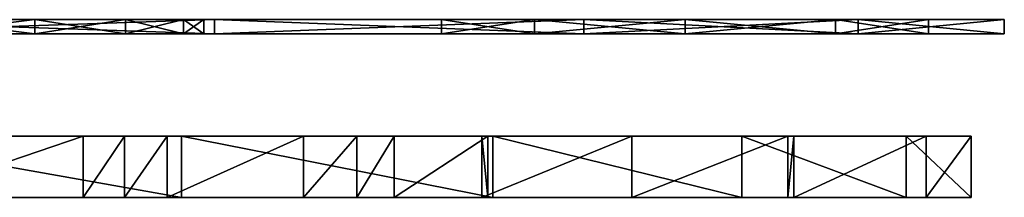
# Model space of a CAD drawing. Extents: x -1448 to 108, y -535 to 375.
# Tile 122 of 147: x 26.52 to 74.59, y 129.5 to 138.2. Entities that reach past the tile are written whole.
import ezdxf

# ---------------------------------------------------------------- set-up
doc = ezdxf.new("R2010")
doc.units = 0
doc.header["$LTSCALE"] = 33.374815
for name, color, linetype in [('1000', 7, 'CONTINUOUS'), ('1008', 7, 'CONTINUOUS'), ('1009', 7, 'CONTINUOUS'), ('1010', 7, 'CONTINUOUS'), ('1016', 7, 'CONTINUOUS'), ('1017', 7, 'CONTINUOUS'), ('1018', 7, 'CONTINUOUS'), ('1087', 7, 'CONTINUOUS'), ('1088', 7, 'CONTINUOUS'), ('1089', 7, 'CONTINUOUS'), ('1096', 7, 'CONTINUOUS'), ('1097', 7, 'CONTINUOUS'), ('1100', 7, 'CONTINUOUS'), ('990', 7, 'CONTINUOUS'), ('991', 7, 'CONTINUOUS'), ('999', 7, 'CONTINUOUS')]:
    doc.layers.add(name, color=color, linetype=linetype)

msp = doc.modelspace()

# ---------------------------------------------------------------- linework, layer by layer
at = {"layer": '1000', "color": 7, "linetype": 'CONTINUOUS'}
for points in [[(44.793, 129.5, -5.661), (42.983, 129.5, 0.971), (44.793, 132.5, -5.661), (44.793, 129.5, -5.661)], [(42.983, 129.5, 0.971), (42.983, 132.5, 0.971), (44.793, 132.5, -5.661), (42.983, 129.5, 0.971)], [(49.37, 129.5, -10.787), (44.793, 129.5, -5.661), (49.37, 132.5, -10.787), (49.37, 129.5, -10.787)], [(49.37, 132.5, -10.787), (44.793, 129.5, -5.661), (44.793, 132.5, -5.661), (49.37, 132.5, -10.787)], [(70.765, 129.5, -6.335), (64.313, 129.5, -12.095), (70.765, 132.5, -6.335), (70.765, 129.5, -6.335)], [(64.313, 129.5, -12.095), (64.313, 132.5, -12.095), (70.765, 132.5, -6.335), (64.313, 129.5, -12.095)], [(72.964, 129.5, 2.029), (70.765, 129.5, -6.335), (72.964, 132.5, 2.029), (72.964, 129.5, 2.029)], [(72.964, 132.5, 2.029), (70.765, 129.5, -6.335), (70.765, 132.5, -6.335), (72.964, 132.5, 2.029)]]:
    msp.add_3dface(points, dxfattribs=at)
at = {"layer": '1008', "color": 7, "linetype": 'CONTINUOUS'}
for points in [[(29.61, 129.5, 20.474), (20.803, 129.5, 11.667), (29.61, 132.5, 20.474), (29.61, 129.5, 20.474)], [(29.61, 132.5, 20.474), (20.803, 129.5, 11.667), (20.803, 132.5, 11.667), (29.61, 132.5, 20.474)]]:
    msp.add_3dface(points, dxfattribs=at)
at = {"layer": '1009', "color": 7, "linetype": 'CONTINUOUS'}
for points in [[(40.368, 129.5, 11.741), (33.718, 129.5, 20.599), (40.368, 132.5, 11.741), (40.368, 129.5, 11.741)], [(33.718, 129.5, 20.599), (33.718, 132.5, 20.599), (40.368, 132.5, 11.741), (33.718, 129.5, 20.599)], [(42.983, 129.5, 0.971), (40.368, 129.5, 11.741), (42.983, 132.5, 0.971), (42.983, 129.5, 0.971)], [(42.983, 132.5, 0.971), (40.368, 129.5, 11.741), (40.368, 132.5, 11.741), (42.983, 132.5, 0.971)]]:
    msp.add_3dface(points, dxfattribs=at)
at = {"layer": '1010', "color": 7, "linetype": 'CONTINUOUS'}
for points in [[(31.639, 129.5, 21.351), (29.61, 129.5, 20.474), (31.639, 132.5, 21.351), (31.639, 129.5, 21.351)], [(29.61, 129.5, 20.474), (29.61, 132.5, 20.474), (31.639, 132.5, 21.351), (29.61, 129.5, 20.474)], [(33.718, 129.5, 20.599), (31.639, 129.5, 21.351), (33.718, 132.5, 20.599), (33.718, 129.5, 20.599)], [(33.718, 132.5, 20.599), (31.639, 129.5, 21.351), (31.639, 132.5, 21.351), (33.718, 132.5, 20.599)]]:
    msp.add_3dface(points, dxfattribs=at)
at = {"layer": '1016', "color": 7, "linetype": 'CONTINUOUS'}
for points in [[(56.405, 129.5, -16.431), (49.076, 129.5, -14.147), (56.405, 132.5, -16.431), (56.405, 129.5, -16.431)], [(49.076, 129.5, -14.147), (49.076, 132.5, -14.147), (56.405, 132.5, -16.431), (49.076, 129.5, -14.147)], [(64.019, 129.5, -15.454), (56.405, 129.5, -16.431), (64.019, 132.5, -15.454), (64.019, 129.5, -15.454)], [(64.019, 132.5, -15.454), (56.405, 129.5, -16.431), (56.405, 132.5, -16.431), (64.019, 132.5, -15.454)]]:
    msp.add_3dface(points, dxfattribs=at)
at = {"layer": '1017', "color": 7, "linetype": 'CONTINUOUS'}
for points in [[(49.076, 129.5, -14.147), (49.37, 129.5, -10.787), (49.076, 132.5, -14.147), (49.076, 129.5, -14.147)], [(49.076, 132.5, -14.147), (49.37, 129.5, -10.787), (49.37, 132.5, -10.787), (49.076, 132.5, -14.147)]]:
    msp.add_3dface(points, dxfattribs=at)
at = {"layer": '1018', "color": 7, "linetype": 'CONTINUOUS'}
for points in [[(64.313, 129.5, -12.095), (64.019, 129.5, -15.454), (64.313, 132.5, -12.095), (64.313, 129.5, -12.095)], [(64.019, 129.5, -15.454), (64.019, 132.5, -15.454), (64.313, 132.5, -12.095), (64.019, 129.5, -15.454)]]:
    msp.add_3dface(points, dxfattribs=at)
at = {"layer": '1087', "color": 7, "linetype": 'CONTINUOUS'}
for points in [[(67.461, 137.5, -30.001), (15.5, 137.5, -20), (3.4, 137.5, -47.33), (67.461, 137.5, -30.001)], [(3.4, 137.5, 20), (15.5, 137.5, 20), (67.461, 137.5, 30.001), (3.4, 137.5, 20)], [(3.4, 137.5, 47.33), (3.4, 137.5, 20), (54.066, 137.5, 45.963), (3.4, 137.5, 47.33)], [(54.066, 137.5, 45.963), (3.4, 137.5, 20), (67.461, 137.5, 30.001), (54.066, 137.5, 45.963)], [(15.5, 137.5, 60), (3.4, 137.5, 47.33), (36.02, 137.5, 56.382), (15.5, 137.5, 60)], [(36.02, 137.5, 56.382), (3.4, 137.5, 47.33), (54.066, 137.5, 45.963), (36.02, 137.5, 56.382)], [(54.066, 137.5, -45.963), (67.461, 137.5, -30.001), (3.4, 137.5, -47.33), (54.066, 137.5, -45.963)], [(36.02, 137.5, -56.382), (54.066, 137.5, -45.963), (3.4, 137.5, -47.33), (36.02, 137.5, -56.382)], [(15.5, 137.5, -60), (36.02, 137.5, -56.382), (3.4, 137.5, -60), (15.5, 137.5, -60)], [(3.4, 137.5, -60), (36.02, 137.5, -56.382), (3.4, 137.5, -47.33), (3.4, 137.5, -60)], [(21.679, 137.5, -19.021), (15.5, 137.5, -20), (67.461, 137.5, -30.001), (21.679, 137.5, -19.021)], [(15.5, 137.5, 20), (21.679, 137.5, 19.021), (67.461, 137.5, 30.001), (15.5, 137.5, 20)], [(21.679, 137.5, -19.021), (59, 137.5, -12.5), (27.255, 137.5, -16.18), (21.679, 137.5, -19.021)], [(59, 137.5, -12.5), (21.679, 137.5, -19.021), (74.588, 137.5, -10.419), (59, 137.5, -12.5)], [(74.588, 137.5, -10.419), (21.679, 137.5, -19.021), (67.461, 137.5, -30.001), (74.588, 137.5, -10.419)], [(21.679, 137.5, 19.021), (27.255, 137.5, 16.18), (67.461, 137.5, 30.001), (21.679, 137.5, 19.021)], [(31.68, 137.5, 11.755), (59, 137.5, 12.5), (27.255, 137.5, 16.18), (31.68, 137.5, 11.755)], [(27.255, 137.5, 16.18), (59, 137.5, 12.5), (67.461, 137.5, 30.001), (27.255, 137.5, 16.18)], [(27.255, 137.5, -16.18), (59, 137.5, -12.5), (31.68, 137.5, -11.755), (27.255, 137.5, -16.18)], [(51.652, 137.5, 10.112), (59, 137.5, 12.5), (31.68, 137.5, 11.755), (51.652, 137.5, 10.112)], [(34.521, 137.5, 6.179), (51.652, 137.5, 10.112), (31.68, 137.5, 11.755), (34.521, 137.5, 6.179)], [(59, 137.5, -12.5), (51.652, 137.5, -10.112), (31.68, 137.5, -11.755), (59, 137.5, -12.5)], [(31.68, 137.5, -11.755), (51.652, 137.5, -10.112), (34.521, 137.5, -6.179), (31.68, 137.5, -11.755)], [(47.112, 137.5, 3.862), (51.652, 137.5, 10.112), (34.521, 137.5, 6.179), (47.112, 137.5, 3.862)], [(35.5, 137.5), (47.112, 137.5, 3.862), (34.521, 137.5, 6.179), (35.5, 137.5)], [(51.652, 137.5, -10.112), (47.112, 137.5, -3.862), (34.521, 137.5, -6.179), (51.652, 137.5, -10.112)], [(34.521, 137.5, -6.179), (47.112, 137.5, -3.862), (35.5, 137.5), (34.521, 137.5, -6.179)], [(47.112, 137.5, -3.862), (47.112, 137.5, 3.862), (35.5, 137.5), (47.112, 137.5, -3.862)], [(59, 137.5, 12.5), (66.348, 137.5, 10.112), (74.588, 137.5, 10.419), (59, 137.5, 12.5)], [(67.461, 137.5, 30.001), (59, 137.5, 12.5), (74.588, 137.5, 10.419), (67.461, 137.5, 30.001)], [(66.348, 137.5, -10.112), (59, 137.5, -12.5), (74.588, 137.5, -10.419), (66.348, 137.5, -10.112)], [(70.888, 137.5, -3.862), (66.348, 137.5, -10.112), (74.588, 137.5, -10.419), (70.888, 137.5, -3.862)], [(66.348, 137.5, 10.112), (70.888, 137.5, 3.862), (74.588, 137.5, 10.419), (66.348, 137.5, 10.112)], [(70.888, 137.5, 3.862), (70.888, 137.5, -3.862), (74.588, 137.5, 10.419), (70.888, 137.5, 3.862)], [(74.588, 137.5, 10.419), (70.888, 137.5, -3.862), (74.588, 137.5, -10.419), (74.588, 137.5, 10.419)]]:
    msp.add_3dface(points, dxfattribs=at)
at = {"layer": '1088', "color": 7, "linetype": 'CONTINUOUS'}
for points in [[(15.5, 138.2, -20), (67.461, 138.2, -30.001), (3.4, 138.2, -20), (15.5, 138.2, -20)], [(67.461, 138.2, 30.001), (15.5, 138.2, 20), (3.4, 138.2, 47.33), (67.461, 138.2, 30.001)], [(3.4, 138.2, 60), (15.5, 138.2, 60), (36.02, 138.2, 56.382), (3.4, 138.2, 60)], [(3.4, 138.2, 60), (36.02, 138.2, 56.382), (3.4, 138.2, 47.33), (3.4, 138.2, 60)], [(36.02, 138.2, 56.382), (54.066, 138.2, 45.963), (3.4, 138.2, 47.33), (36.02, 138.2, 56.382)], [(54.066, 138.2, 45.963), (67.461, 138.2, 30.001), (3.4, 138.2, 47.33), (54.066, 138.2, 45.963)], [(67.461, 138.2, -30.001), (54.066, 138.2, -45.963), (3.4, 138.2, -20), (67.461, 138.2, -30.001)], [(54.066, 138.2, -45.963), (36.02, 138.2, -56.382), (3.4, 138.2, -47.33), (54.066, 138.2, -45.963)], [(3.4, 138.2, -20), (54.066, 138.2, -45.963), (3.4, 138.2, -47.33), (3.4, 138.2, -20)], [(36.02, 138.2, -56.382), (15.5, 138.2, -60), (3.4, 138.2, -47.33), (36.02, 138.2, -56.382)], [(15.5, 138.2, -20), (21.679, 138.2, -19.021), (67.461, 138.2, -30.001), (15.5, 138.2, -20)], [(21.679, 138.2, 19.021), (15.5, 138.2, 20), (67.461, 138.2, 30.001), (21.679, 138.2, 19.021)], [(59, 138.2, 12.5), (27.255, 138.2, 16.18), (21.679, 138.2, 19.021), (59, 138.2, 12.5)], [(59, 138.2, 12.5), (21.679, 138.2, 19.021), (74.588, 138.2, 10.419), (59, 138.2, 12.5)], [(21.679, 138.2, -19.021), (27.255, 138.2, -16.18), (67.461, 138.2, -30.001), (21.679, 138.2, -19.021)], [(21.679, 138.2, 19.021), (67.461, 138.2, 30.001), (74.588, 138.2, 10.419), (21.679, 138.2, 19.021)], [(59, 138.2, 12.5), (31.68, 138.2, 11.755), (27.255, 138.2, 16.18), (59, 138.2, 12.5)], [(59, 138.2, -12.5), (27.255, 138.2, -16.18), (31.68, 138.2, -11.755), (59, 138.2, -12.5)], [(27.255, 138.2, -16.18), (59, 138.2, -12.5), (67.461, 138.2, -30.001), (27.255, 138.2, -16.18)], [(59, 138.2, 12.5), (51.652, 138.2, 10.112), (31.68, 138.2, 11.755), (59, 138.2, 12.5)], [(51.652, 138.2, 10.112), (34.521, 138.2, 6.179), (31.68, 138.2, 11.755), (51.652, 138.2, 10.112)], [(51.652, 138.2, -10.112), (59, 138.2, -12.5), (31.68, 138.2, -11.755), (51.652, 138.2, -10.112)], [(51.652, 138.2, -10.112), (31.68, 138.2, -11.755), (34.521, 138.2, -6.179), (51.652, 138.2, -10.112)], [(51.652, 138.2, 10.112), (47.112, 138.2, 3.862), (34.521, 138.2, 6.179), (51.652, 138.2, 10.112)], [(47.112, 138.2, 3.862), (35.5, 138.2), (34.521, 138.2, 6.179), (47.112, 138.2, 3.862)], [(47.112, 138.2, -3.862), (51.652, 138.2, -10.112), (34.521, 138.2, -6.179), (47.112, 138.2, -3.862)], [(47.112, 138.2, -3.862), (34.521, 138.2, -6.179), (35.5, 138.2), (47.112, 138.2, -3.862)], [(47.112, 138.2, 3.862), (47.112, 138.2, -3.862), (35.5, 138.2), (47.112, 138.2, 3.862)], [(66.348, 138.2, 10.112), (59, 138.2, 12.5), (74.588, 138.2, 10.419), (66.348, 138.2, 10.112)], [(59, 138.2, -12.5), (66.348, 138.2, -10.112), (74.588, 138.2, -10.419), (59, 138.2, -12.5)], [(59, 138.2, -12.5), (74.588, 138.2, -10.419), (67.461, 138.2, -30.001), (59, 138.2, -12.5)], [(66.348, 138.2, -10.112), (70.888, 138.2, -3.862), (74.588, 138.2, -10.419), (66.348, 138.2, -10.112)], [(70.888, 138.2, 3.862), (66.348, 138.2, 10.112), (74.588, 138.2, 10.419), (70.888, 138.2, 3.862)], [(70.888, 138.2, -3.862), (70.888, 138.2, 3.862), (74.588, 138.2, -10.419), (70.888, 138.2, -3.862)], [(70.888, 138.2, 3.862), (74.588, 138.2, 10.419), (74.588, 138.2, -10.419), (70.888, 138.2, 3.862)]]:
    msp.add_3dface(points, dxfattribs=at)
at = {"layer": '1089', "color": 7, "linetype": 'CONTINUOUS'}
for points in [[(15.5, 137.5, 60), (36.02, 137.5, 56.382), (15.5, 138.2, 60), (15.5, 137.5, 60)], [(15.5, 138.2, 60), (36.02, 137.5, 56.382), (36.02, 138.2, 56.382), (15.5, 138.2, 60)], [(36.02, 137.5, -56.382), (15.5, 137.5, -60), (36.02, 138.2, -56.382), (36.02, 137.5, -56.382)], [(36.02, 138.2, -56.382), (15.5, 137.5, -60), (15.5, 138.2, -60), (36.02, 138.2, -56.382)], [(36.02, 137.5, 56.382), (54.066, 137.5, 45.963), (36.02, 138.2, 56.382), (36.02, 137.5, 56.382)], [(36.02, 138.2, 56.382), (54.066, 137.5, 45.963), (54.066, 138.2, 45.963), (36.02, 138.2, 56.382)], [(54.066, 137.5, -45.963), (36.02, 137.5, -56.382), (54.066, 138.2, -45.963), (54.066, 137.5, -45.963)], [(54.066, 138.2, -45.963), (36.02, 137.5, -56.382), (36.02, 138.2, -56.382), (54.066, 138.2, -45.963)], [(54.066, 137.5, 45.963), (67.461, 137.5, 30.001), (54.066, 138.2, 45.963), (54.066, 137.5, 45.963)], [(54.066, 138.2, 45.963), (67.461, 137.5, 30.001), (67.461, 138.2, 30.001), (54.066, 138.2, 45.963)], [(67.461, 137.5, -30.001), (54.066, 137.5, -45.963), (67.461, 138.2, -30.001), (67.461, 137.5, -30.001)], [(67.461, 138.2, -30.001), (54.066, 137.5, -45.963), (54.066, 138.2, -45.963), (67.461, 138.2, -30.001)], [(67.461, 137.5, 30.001), (74.588, 137.5, 10.419), (67.461, 138.2, 30.001), (67.461, 137.5, 30.001)], [(67.461, 138.2, 30.001), (74.588, 137.5, 10.419), (74.588, 138.2, 10.419), (67.461, 138.2, 30.001)], [(74.588, 137.5, -10.419), (67.461, 137.5, -30.001), (74.588, 138.2, -10.419), (74.588, 137.5, -10.419)], [(74.588, 138.2, -10.419), (67.461, 137.5, -30.001), (67.461, 138.2, -30.001), (74.588, 138.2, -10.419)], [(74.588, 137.5, 10.419), (74.588, 137.5, -10.419), (74.588, 138.2, 10.419), (74.588, 137.5, 10.419)], [(74.588, 138.2, 10.419), (74.588, 137.5, -10.419), (74.588, 138.2, -10.419), (74.588, 138.2, 10.419)]]:
    msp.add_3dface(points, dxfattribs=at)
at = {"layer": '1096', "color": 7, "linetype": 'CONTINUOUS'}
for points in [[(51.652, 137.5, 10.112), (47.112, 137.5, 3.862), (51.652, 138.2, 10.112), (51.652, 137.5, 10.112)], [(47.112, 137.5, 3.862), (47.112, 137.5, -3.862), (47.112, 138.2, 3.862), (47.112, 137.5, 3.862)], [(51.652, 138.2, 10.112), (47.112, 137.5, 3.862), (47.112, 138.2, 3.862), (51.652, 138.2, 10.112)], [(47.112, 137.5, -3.862), (51.652, 137.5, -10.112), (47.112, 138.2, -3.862), (47.112, 137.5, -3.862)], [(47.112, 138.2, 3.862), (47.112, 137.5, -3.862), (47.112, 138.2, -3.862), (47.112, 138.2, 3.862)], [(47.112, 138.2, -3.862), (51.652, 137.5, -10.112), (51.652, 138.2, -10.112), (47.112, 138.2, -3.862)], [(59, 137.5, 12.5), (51.652, 137.5, 10.112), (59, 138.2, 12.5), (59, 137.5, 12.5)], [(59, 138.2, 12.5), (51.652, 137.5, 10.112), (51.652, 138.2, 10.112), (59, 138.2, 12.5)], [(51.652, 137.5, -10.112), (59, 137.5, -12.5), (51.652, 138.2, -10.112), (51.652, 137.5, -10.112)], [(51.652, 138.2, -10.112), (59, 137.5, -12.5), (59, 138.2, -12.5), (51.652, 138.2, -10.112)]]:
    msp.add_3dface(points, dxfattribs=at)
at = {"layer": '1097', "color": 7, "linetype": 'CONTINUOUS'}
for points in [[(66.348, 137.5, 10.112), (59, 137.5, 12.5), (66.348, 138.2, 10.112), (66.348, 137.5, 10.112)], [(59, 137.5, 12.5), (59, 138.2, 12.5), (66.348, 138.2, 10.112), (59, 137.5, 12.5)], [(59, 137.5, -12.5), (66.348, 137.5, -10.112), (59, 138.2, -12.5), (59, 137.5, -12.5)], [(59, 138.2, -12.5), (66.348, 137.5, -10.112), (66.348, 138.2, -10.112), (59, 138.2, -12.5)], [(66.348, 137.5, -10.112), (70.888, 137.5, -3.862), (66.348, 138.2, -10.112), (66.348, 137.5, -10.112)], [(66.348, 138.2, -10.112), (70.888, 137.5, -3.862), (70.888, 138.2, -3.862), (66.348, 138.2, -10.112)], [(70.888, 137.5, 3.862), (66.348, 137.5, 10.112), (70.888, 138.2, 3.862), (70.888, 137.5, 3.862)], [(70.888, 138.2, 3.862), (66.348, 137.5, 10.112), (66.348, 138.2, 10.112), (70.888, 138.2, 3.862)], [(70.888, 137.5, -3.862), (70.888, 137.5, 3.862), (70.888, 138.2, -3.862), (70.888, 137.5, -3.862)], [(70.888, 138.2, -3.862), (70.888, 137.5, 3.862), (70.888, 138.2, 3.862), (70.888, 138.2, -3.862)]]:
    msp.add_3dface(points, dxfattribs=at)
at = {"layer": '1100', "color": 7, "linetype": 'CONTINUOUS'}
for points in [[(21.679, 137.5, -19.021), (27.255, 137.5, -16.18), (21.679, 138.2, -19.021), (21.679, 137.5, -19.021)], [(21.679, 138.2, -19.021), (27.255, 137.5, -16.18), (27.255, 138.2, -16.18), (21.679, 138.2, -19.021)], [(27.255, 137.5, 16.18), (21.679, 137.5, 19.021), (27.255, 138.2, 16.18), (27.255, 137.5, 16.18)], [(27.255, 138.2, 16.18), (21.679, 137.5, 19.021), (21.679, 138.2, 19.021), (27.255, 138.2, 16.18)], [(27.255, 137.5, -16.18), (31.68, 137.5, -11.755), (27.255, 138.2, -16.18), (27.255, 137.5, -16.18)], [(27.255, 138.2, -16.18), (31.68, 137.5, -11.755), (31.68, 138.2, -11.755), (27.255, 138.2, -16.18)], [(31.68, 137.5, 11.755), (27.255, 137.5, 16.18), (31.68, 138.2, 11.755), (31.68, 137.5, 11.755)], [(31.68, 138.2, 11.755), (27.255, 137.5, 16.18), (27.255, 138.2, 16.18), (31.68, 138.2, 11.755)], [(31.68, 137.5, -11.755), (34.521, 137.5, -6.179), (31.68, 138.2, -11.755), (31.68, 137.5, -11.755)], [(31.68, 138.2, -11.755), (34.521, 137.5, -6.179), (34.521, 138.2, -6.179), (31.68, 138.2, -11.755)], [(34.521, 137.5, 6.179), (31.68, 137.5, 11.755), (34.521, 138.2, 6.179), (34.521, 137.5, 6.179)], [(34.521, 138.2, 6.179), (31.68, 137.5, 11.755), (31.68, 138.2, 11.755), (34.521, 138.2, 6.179)], [(34.521, 137.5, -6.179), (35.5, 137.5), (34.521, 138.2, -6.179), (34.521, 137.5, -6.179)], [(35.5, 137.5), (34.521, 137.5, 6.179), (35.5, 138.2), (35.5, 137.5)], [(34.521, 138.2, -6.179), (35.5, 137.5), (35.5, 138.2), (34.521, 138.2, -6.179)], [(35.5, 138.2), (34.521, 137.5, 6.179), (34.521, 138.2, 6.179), (35.5, 138.2)]]:
    msp.add_3dface(points, dxfattribs=at)
at = {"layer": '990', "color": 7, "linetype": 'CONTINUOUS'}
for points in [[(1.353, 132.5, 33.576), (17.529, 132.5, 57.464), (34.423, 132.5, 54.297), (1.353, 132.5, 33.576)], [(4.713, 132.5, 33.87), (1.353, 132.5, 33.576), (34.423, 132.5, 54.297), (4.713, 132.5, 33.87)], [(9.458, 132.5, 29.508), (4.713, 132.5, 33.87), (34.423, 132.5, 54.297), (9.458, 132.5, 29.508)], [(49.624, 132.5, 46.279), (10.197, 132.5, 10.96), (9.318, 132.5, 13.081), (49.624, 132.5, 46.279)], [(10.197, 132.5, 15.203), (49.624, 132.5, 46.279), (9.318, 132.5, 13.081), (10.197, 132.5, 15.203)], [(15.587, 132.5, 27.54), (9.458, 132.5, 29.508), (34.423, 132.5, 54.297), (15.587, 132.5, 27.54)], [(49.624, 132.5, 46.279), (29.61, 132.5, 20.474), (10.197, 132.5, 10.96), (49.624, 132.5, 46.279)], [(49.624, 132.5, 46.279), (10.197, 132.5, 15.203), (17.426, 132.5, 22.432), (49.624, 132.5, 46.279)], [(29.61, 132.5, 20.474), (20.803, 132.5, 11.667), (10.197, 132.5, 10.96), (29.61, 132.5, 20.474)], [(15.587, 132.5, 27.54), (34.423, 132.5, 54.297), (49.624, 132.5, 46.279), (15.587, 132.5, 27.54)], [(15.587, 132.5, 27.54), (49.624, 132.5, 46.279), (17.144, 132.5, 26.924), (15.587, 132.5, 27.54)], [(17.144, 132.5, 26.924), (49.624, 132.5, 46.279), (18.127, 132.5, 25.57), (17.144, 132.5, 26.924)], [(49.624, 132.5, 46.279), (17.426, 132.5, 22.432), (18.232, 132.5, 23.899), (49.624, 132.5, 46.279)], [(18.127, 132.5, 25.57), (49.624, 132.5, 46.279), (18.232, 132.5, 23.899), (18.127, 132.5, 25.57)], [(29.61, 132.5, 20.474), (49.624, 132.5, 46.279), (31.639, 132.5, 21.351), (29.61, 132.5, 20.474)], [(49.624, 132.5, 46.279), (61.779, 132.5, 34.124), (31.639, 132.5, 21.351), (49.624, 132.5, 46.279)], [(61.779, 132.5, 34.124), (33.718, 132.5, 20.599), (31.639, 132.5, 21.351), (61.779, 132.5, 34.124)], [(33.718, 132.5, 20.599), (61.779, 132.5, 34.124), (40.368, 132.5, 11.741), (33.718, 132.5, 20.599)], [(61.779, 132.5, 34.124), (69.797, 132.5, 18.923), (40.368, 132.5, 11.741), (61.779, 132.5, 34.124)], [(69.797, 132.5, 18.923), (42.983, 132.5, 0.971), (40.368, 132.5, 11.741), (69.797, 132.5, 18.923)], [(42.983, 132.5, 0.971), (69.797, 132.5, 18.923), (44.793, 132.5, -5.661), (42.983, 132.5, 0.971)], [(69.797, 132.5, 18.923), (49.37, 132.5, -10.787), (44.793, 132.5, -5.661), (69.797, 132.5, 18.923)], [(49.076, 132.5, -14.147), (72.964, 132.5, 2.029), (56.405, 132.5, -16.431), (49.076, 132.5, -14.147)], [(72.964, 132.5, 2.029), (49.076, 132.5, -14.147), (49.37, 132.5, -10.787), (72.964, 132.5, 2.029)], [(69.797, 132.5, 18.923), (72.964, 132.5, 2.029), (49.37, 132.5, -10.787), (69.797, 132.5, 18.923)], [(56.405, 132.5, -16.431), (72.964, 132.5, 2.029), (70.765, 132.5, -6.335), (56.405, 132.5, -16.431)], [(64.019, 132.5, -15.454), (56.405, 132.5, -16.431), (64.313, 132.5, -12.095), (64.019, 132.5, -15.454)], [(64.313, 132.5, -12.095), (56.405, 132.5, -16.431), (70.765, 132.5, -6.335), (64.313, 132.5, -12.095)]]:
    msp.add_3dface(points, dxfattribs=at)
at = {"layer": '991', "color": 7, "linetype": 'CONTINUOUS'}
for points in [[(9.458, 129.5, 29.508), (15.587, 129.5, 27.54), (34.423, 129.5, 54.297), (9.458, 129.5, 29.508)], [(17.529, 129.5, 57.464), (9.458, 129.5, 29.508), (34.423, 129.5, 54.297), (17.529, 129.5, 57.464)], [(15.146, 129.5, 6.01), (49.624, 129.5, 46.279), (10.197, 129.5, 10.96), (15.146, 129.5, 6.01)], [(49.624, 129.5, 46.279), (17.426, 129.5, 22.432), (10.197, 129.5, 10.96), (49.624, 129.5, 46.279)], [(15.146, 129.5, 6.01), (20.803, 129.5, 11.667), (49.624, 129.5, 46.279), (15.146, 129.5, 6.01)], [(15.587, 129.5, 27.54), (17.144, 129.5, 26.924), (34.423, 129.5, 54.297), (15.587, 129.5, 27.54)], [(17.144, 129.5, 26.924), (18.127, 129.5, 25.57), (34.423, 129.5, 54.297), (17.144, 129.5, 26.924)], [(18.232, 129.5, 23.899), (17.426, 129.5, 22.432), (49.624, 129.5, 46.279), (18.232, 129.5, 23.899)], [(18.127, 129.5, 25.57), (18.232, 129.5, 23.899), (34.423, 129.5, 54.297), (18.127, 129.5, 25.57)], [(34.423, 129.5, 54.297), (18.232, 129.5, 23.899), (49.624, 129.5, 46.279), (34.423, 129.5, 54.297)], [(49.624, 129.5, 46.279), (20.803, 129.5, 11.667), (29.61, 129.5, 20.474), (49.624, 129.5, 46.279)], [(31.639, 129.5, 21.351), (49.624, 129.5, 46.279), (29.61, 129.5, 20.474), (31.639, 129.5, 21.351)], [(33.718, 129.5, 20.599), (49.624, 129.5, 46.279), (31.639, 129.5, 21.351), (33.718, 129.5, 20.599)], [(61.779, 129.5, 34.124), (49.624, 129.5, 46.279), (33.718, 129.5, 20.599), (61.779, 129.5, 34.124)], [(40.368, 129.5, 11.741), (61.779, 129.5, 34.124), (33.718, 129.5, 20.599), (40.368, 129.5, 11.741)], [(42.983, 129.5, 0.971), (61.779, 129.5, 34.124), (40.368, 129.5, 11.741), (42.983, 129.5, 0.971)], [(44.793, 129.5, -5.661), (61.779, 129.5, 34.124), (42.983, 129.5, 0.971), (44.793, 129.5, -5.661)], [(69.797, 129.5, 18.923), (61.779, 129.5, 34.124), (44.793, 129.5, -5.661), (69.797, 129.5, 18.923)], [(49.37, 129.5, -10.787), (69.797, 129.5, 18.923), (44.793, 129.5, -5.661), (49.37, 129.5, -10.787)], [(72.964, 129.5, 2.029), (69.797, 129.5, 18.923), (49.076, 129.5, -14.147), (72.964, 129.5, 2.029)], [(49.076, 129.5, -14.147), (69.797, 129.5, 18.923), (49.37, 129.5, -10.787), (49.076, 129.5, -14.147)], [(56.405, 129.5, -16.431), (72.964, 129.5, 2.029), (49.076, 129.5, -14.147), (56.405, 129.5, -16.431)], [(64.313, 129.5, -12.095), (72.964, 129.5, 2.029), (56.405, 129.5, -16.431), (64.313, 129.5, -12.095)], [(64.019, 129.5, -15.454), (64.313, 129.5, -12.095), (56.405, 129.5, -16.431), (64.019, 129.5, -15.454)], [(70.765, 129.5, -6.335), (72.964, 129.5, 2.029), (64.313, 129.5, -12.095), (70.765, 129.5, -6.335)]]:
    msp.add_3dface(points, dxfattribs=at)
at = {"layer": '999', "color": 7, "linetype": 'CONTINUOUS'}
for points in [[(17.529, 129.5, 57.464), (34.423, 129.5, 54.297), (17.529, 132.5, 57.464), (17.529, 129.5, 57.464)], [(17.529, 132.5, 57.464), (34.423, 129.5, 54.297), (34.423, 132.5, 54.297), (17.529, 132.5, 57.464)], [(34.423, 129.5, 54.297), (49.624, 129.5, 46.279), (34.423, 132.5, 54.297), (34.423, 129.5, 54.297)], [(34.423, 132.5, 54.297), (49.624, 129.5, 46.279), (49.624, 132.5, 46.279), (34.423, 132.5, 54.297)], [(49.624, 129.5, 46.279), (61.779, 129.5, 34.124), (49.624, 132.5, 46.279), (49.624, 129.5, 46.279)], [(49.624, 132.5, 46.279), (61.779, 129.5, 34.124), (61.779, 132.5, 34.124), (49.624, 132.5, 46.279)], [(61.779, 129.5, 34.124), (69.797, 129.5, 18.923), (61.779, 132.5, 34.124), (61.779, 129.5, 34.124)], [(61.779, 132.5, 34.124), (69.797, 129.5, 18.923), (69.797, 132.5, 18.923), (61.779, 132.5, 34.124)], [(69.797, 129.5, 18.923), (72.964, 129.5, 2.029), (69.797, 132.5, 18.923), (69.797, 129.5, 18.923)], [(69.797, 132.5, 18.923), (72.964, 129.5, 2.029), (72.964, 132.5, 2.029), (69.797, 132.5, 18.923)]]:
    msp.add_3dface(points, dxfattribs=at)

doc.saveas('drawing.dxf')
